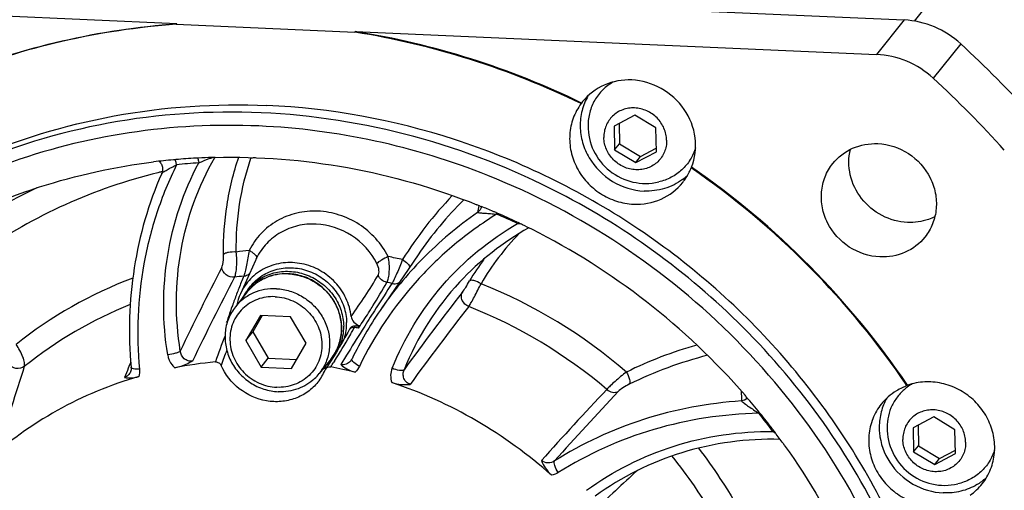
# Model space of a CAD drawing. Header units: millimetres. Extents: x 0 to 420, y 0 to 297.
# Tile 9 of 44: x 133 to 170, y 60 to 77. Entities that reach past the tile are written whole.
import ezdxf

# ---------------------------------------------------------------- set-up
doc = ezdxf.new("R2010")
doc.units = ezdxf.units.MM
doc.header["$LTSCALE"] = 23.1
doc.layers.add('COMPONENTS', color=7, linetype='CONTINUOUS')

msp = doc.modelspace()

# ---------------------------------------------------------------- linework, layer by layer
at = {"layer": 'COMPONENTS', "color": 9, "linetype": 'CONTINUOUS'}
for p, q in [((166.17935, 77.02028), (186.22312, 102.11457)), ((165.79572, 77.06316), (164.76774, 75.77616)), ((167.9064, 76.1757), (166.87843, 74.8887)), ((141.42008, 71.9073), (141.42328, 71.92483)), ((138.10905, 71.39976), (138.07474, 71.39157)), ((151.37062, 69.46476), (151.47822, 69.45268)), ((140.72535, 66.39715), (140.70832, 66.34973)), ((146.0933, 66.3127), (146.02736, 66.20913)), ((145.28205, 65.58808), (145.3256, 65.64262)), ((145.61376, 65.55508), (145.56585, 65.4788)), ((144.54013, 64.33155), (144.50965, 64.28405)), ((144.98436, 64.54451), (144.77051, 64.19683)), ((136.80755, 63.97776), (136.70188, 63.71365)), ((136.84359, 64.06753), (136.80755, 63.97776)), ((136.86786, 64.1279), (136.84359, 64.06753)), ((136.93315, 64.28993), (136.86786, 64.1279))]:
    msp.add_line(p, q, dxfattribs=at)
at = {"layer": 'COMPONENTS', "color": 7, "linetype": 'CONTINUOUS'}
for p, q in [((120.21731, 79.06464), (165.79572, 77.06316)), ((138.64927, 76.9231), (119.18933, 77.77764)), ((138.64927, 76.9231), (138.63185, 76.90129)), ((138.63185, 76.90129), (145.29038, 76.60889)), ((145.3078, 76.63071), (145.29038, 76.60889)), ((145.3078, 76.63071), (164.76774, 75.77616)), ((153.75849, 73.96256), (153.74107, 73.94075)), ((153.79864, 74.01415), (153.75849, 73.96256)), ((155.74339, 73.51263), (154.97118, 73.10297)), ((156.5325, 73.03441), (155.74339, 73.51263)), ((155.15484, 73.2004), (155.16927, 72.44195)), ((154.97118, 73.10297), (154.98806, 72.21509)), ((156.54938, 72.14653), (156.5325, 73.03441)), ((154.98806, 72.21509), (155.16927, 72.44195)), ((155.16927, 72.44195), (155.95837, 71.96374)), ((154.98806, 72.21509), (155.77717, 71.73688)), ((155.77717, 71.73688), (156.54938, 72.14653)), ((155.95837, 71.96374), (156.54692, 72.27596)), ((155.77717, 71.73688), (155.95837, 71.96374)), ((138.08825, 71.3337), (138.08828, 71.33376)), ((157.86464, 71.56528), (157.84721, 71.54347)), ((149.97516, 70.11841), (150.0191, 70.10064)), ((150.56486, 69.87193), (150.60609, 69.85405)), ((151.35915, 69.51206), (151.3861, 69.49927)), ((141.58686, 68.08615), (141.02654, 66.83664)), ((147.65636, 68.2964), (146.23886, 66.2195)), ((141.28455, 66.91062), (140.84113, 66.35547)), ((141.29773, 66.99121), (141.40401, 67.12427)), ((140.51045, 65.77473), (140.5502, 65.8245)), ((140.53569, 65.77742), (140.51045, 65.77473)), ((141.76989, 66.02773), (141.22478, 65.09132)), ((141.839, 66.0247), (141.48613, 65.41852)), ((142.89667, 65.97825), (141.76989, 66.02773)), ((143.47835, 64.99236), (142.89667, 65.97825)), ((141.22478, 65.09132), (141.48613, 65.41852)), ((141.48613, 65.41852), (142.0678, 64.43263)), ((145.14577, 65.57784), (145.1022, 65.52329)), ((145.48427, 65.63586), (145.4899, 65.64557)), ((141.22478, 65.09132), (141.80645, 64.10543)), ((142.93323, 64.05594), (143.47835, 64.99236)), ((141.80645, 64.10543), (142.0678, 64.43263)), ((142.0678, 64.43263), (143.12547, 64.38618)), ((144.40995, 64.41425), (143.96653, 63.85909)), ((144.49707, 64.48643), (144.38575, 64.30904)), ((144.60678, 64.66529), (144.49707, 64.48643)), ((145.17702, 64.3851), (145.17689, 64.38488)), ((141.80645, 64.10543), (142.93323, 64.05594)), ((136.92388, 63.93128), (136.92353, 63.93041)), ((165.92482, 63.42482), (165.9074, 63.40301)), ((160.40375, 62.40073), (160.42217, 62.37796)), ((166.90373, 62.24114), (166.13151, 61.83148)), ((167.69283, 61.76292), (166.90373, 62.24114)), ((166.13151, 61.83148), (166.1484, 60.94361)), ((166.31518, 61.92892), (166.3296, 61.17047)), ((167.70972, 60.87505), (167.69283, 61.76292)), ((160.93306, 61.7243), (160.95236, 61.69873)), ((166.1484, 60.94361), (166.3296, 61.17047)), ((166.3296, 61.17047), (167.11871, 60.69225)), ((167.11871, 60.69225), (167.70726, 61.00447)), ((166.1484, 60.94361), (166.9375, 60.46539)), ((166.9375, 60.46539), (167.70972, 60.87505)), ((166.9375, 60.46539), (167.11871, 60.69225))]:
    msp.add_line(p, q, dxfattribs=at)
for points in [[(137.99397, 71.78273), (138.01567, 71.76124), (138.03825, 71.73455), (138.05864, 71.7056), (138.07665, 71.67437), (138.092, 71.64104), (138.10439, 71.60583), (138.11354, 71.56898), (138.1192, 71.53072), (138.12112, 71.49138), (138.11905, 71.45136), (138.11281, 71.41101), (138.1022, 71.37073), (138.08827, 71.33375)], [(145.08474, 65.49697), (145.02917, 65.39545), (144.92609, 65.21071), (144.82131, 65.02743), (144.71487, 64.84562), (144.60678, 64.66529)], [(144.38575, 64.30904), (144.27281, 64.13314), (144.20453, 64.02872)], [(145.19277, 64.41382), (145.1876, 64.40362), (145.17691, 64.38492)], [(136.94668, 64.09623), (136.94807, 64.07402), (136.94753, 64.03766), (136.94344, 64.00173), (136.93575, 63.96661), (136.92354, 63.93044)]]:
    msp.add_lwpolyline(points, dxfattribs=at)
for centre, radius, start, end in [((140.48473, 46.6714), 30.32074, 64.074403, 80.880518), ((140.50215, 46.69323), 30.32073, 64.0744, 80.880521), ((140.52026, 46.4041), 40.45181, 42.042372, 47.389836), ((139.49229, 45.1171), 40.45181, 42.042372, 47.389836), ((156.14904, 73.11147), 2.15087, 179.664785, 283.103835), ((140.65885, 48.38348), 23.55712, 95.201562, 97.001209), ((140.66631, 48.30542), 23.63554, 94.961185, 95.202418), ((140.67221, 48.23355), 23.70765, 93.16143, 94.960387), ((140.67601, 48.17009), 23.77122, 92.924661, 93.162121), ((140.67799, 48.12901), 23.81235, 91.714866, 92.92438), ((140.67947, 48.08272), 23.85867, 91.441372, 91.715096), ((155.87235, 72.31909), 2.12168, 321.434807, 333.668296), ((155.86601, 72.32235), 2.1288, 333.665323, 338.538575), ((140.20208, 46.01176), 31.03577, 34.080806, 55.351402), ((140.22038, 46.03443), 31.03457, 34.080388, 55.351819), ((156.25877, 72.82149), 2.1336, 306.550968, 312.764871), ((140.18478, 45.99296), 27.71302, 44.424996, 62.602371), ((159.43887, 60.25072), 14.26746, 134.913003, 145.672791), ((140.41931, 46.42781), 25.54523, 68.032811, 68.330081), ((140.41262, 46.41138), 25.56297, 66.860546, 67.926454), ((140.4053, 46.39421), 25.58164, 66.600326, 66.860584), ((140.37062, 46.31526), 25.66786, 64.652659, 66.498947), ((140.33929, 46.24848), 25.74163, 64.161944, 64.586883), ((156.97811, 60.03297), 10.62285, 119.251868, 137.020249), ((140.32516, 46.21938), 25.77398, 63.313768, 64.16186), ((140.23299, 46.05368), 25.96342, 40.891438, 63.296255), ((142.73146, 65.60948), 1.98186, 87.485589, 87.706015), ((142.70223, 65.86982), 1.79725, 141.396018, 153.490484), ((142.69908, 65.8718), 1.79356, 135.960187, 141.382761), ((142.85336, 66.01971), 2.00117, 155.926039, 168.357823), ((157.96012, 58.22309), 14.18909, 145.696436, 154.131769), ((160.64833, 57.82674), 21.64959, 158.211423, 158.461926), ((140.51018, 66.1875), 0.32666, 276.186341, 279.864892), ((143.04982, 66.49028), 2.58186, 194.0669, 194.834157), ((145.24208, 65.41161), 0.17899, 141.391866, 151.511057), ((145.28617, 65.46567), 0.1797, 133.256291, 141.378795), ((145.28641, 65.46514), 0.18025, 117.456881, 133.195671), ((142.19619, 48.89735), 16.9736, 78.985949, 79.525175), ((142.24006, 48.95354), 16.97191, 79.04585, 79.525199), ((125.83822, 77.05285), 22.72257, 329.611208, 329.837663), ((145.55744, 65.99082), 0.35175, 254.522494, 258.931322), ((143.08068, 65.56785), 1.79861, 309.287856, 318.510535), ((141.51698, 48.97241), 15.39024, 95.305189, 101.02522), ((142.42141, 64.73701), 1.91518, 321.452581, 337.32315), ((142.59102, 64.95747), 1.76024, 321.391725, 329.093033), ((142.58718, 64.95979), 1.76473, 329.092259, 329.792746), ((143.18867, 65.75329), 1.95217, 298.009474, 300.324369), ((142.5869, 64.95996), 1.76506, 329.792731, 329.979296), ((143.19709, 65.73901), 1.93559, 300.322883, 303.758476), ((144.35658, 63.92836), 0.18215, 146.575774, 157.304096), ((141.48402, 47.95043), 16.41754, 76.531716, 79.787278), ((142.59003, 64.95898), 1.76196, 313.236163, 321.373491), ((141.29452, 47.38991), 17.00979, 48.174936, 71.560366), ((166.63738, 61.3277), 2.19995, 109.379064, 114.411764), ((167.02498, 61.85352), 1.86981, 124.584483, 127.928864), ((167.03128, 61.84421), 1.88105, 119.695784, 124.581455), ((140.33637, 46.15053), 25.82187, 40.727148, 40.879144), ((140.35062, 46.16269), 25.80313, 38.998868, 40.727344), ((166.99075, 61.88841), 2.12085, 150.056074, 155.586276), ((140.39899, 46.20177), 25.74096, 37.317256, 38.933811), ((140.43663, 46.2307), 25.69348, 37.086248, 37.316836), ((167.30937, 61.83998), 2.15087, 179.664785, 283.103835), ((140.47246, 46.2576), 25.64867, 35.916993, 37.015022), ((140.51157, 46.28607), 25.6003, 35.614335, 35.916746), ((167.41308, 61.55769), 2.14334, 300.819146, 312.331729), ((167.04572, 61.07798), 2.13046, 304.539521, 321.303304)]:
    msp.add_arc(centre, radius, start, end, dxfattribs=at)
at = {"layer": 'COMPONENTS', "color": 9, "linetype": 'CONTINUOUS'}
for centre, radius, start, end in [((141.05009, 48.7919), 22.9909, 93.932317, 96.009705), ((142.92938, 50.89052), 21.07091, 93.646876, 94.107579), ((142.82899, 51.5422), 20.41079, 103.469516, 103.827818), ((142.25441, 52.06538), 20.70278, 115.23861, 118.895639), ((159.49284, 60.38302), 14.62684, 136.207554, 148.07034), ((157.93711, 58.20548), 14.18257, 124.624277, 135.524323), ((159.75575, 68.37955), 9.98983, 169.893721, 171.383296), ((147.64891, 70.94879), 3.14936, 338.903273, 339.631528), ((140.78323, 46.84778), 24.97237, 64.915304, 66.881249), ((148.05654, 70.89149), 3.60814, 336.707908, 337.249043), ((158.66478, 62.10817), 10.05535, 136.017853, 149.455774), ((143.13614, 51.07899), 17.46835, 95.852625, 97.444185), ((143.75839, 67.11521), 2.37871, 153.649611, 155.915135), ((157.87903, 58.27188), 14.09461, 135.551497, 145.674485), ((143.09314, 50.02137), 18.53122, 77.579029, 79.267296), ((158.52983, 62.04327), 10.39057, 144.077102, 149.474828), ((235.95003, 18.454), 107.61326, 152.6919019, 154.5459935), ((142.80875, 52.16661), 16.32714, 110.799183, 128.462395), ((238.72973, 16.3724), 110.44671, 152.4484299, 154.2649568), ((143.03859, 50.9257), 16.68322, 96.499786, 97.682754), ((168.07539, 56.52296), 29.07759, 157.816952, 158.789116), ((142.72375, 65.60474), 1.9819, 87.273122, 87.48557), ((121.08632, 82.92454), 29.43106, 324.893716, 328.456576), ((119.09981, 82.91652), 31.54613, 328.399337, 330.259127), ((142.99984, 49.88487), 17.72935, 78.014871, 78.644717), ((156.94368, 60.08342), 10.56328, 137.097051, 158.207492), ((171.20321, 55.33611), 32.42293, 158.833659, 159.640932), ((265.77268, -9.96812), 141.92221, 147.04837, 147.4875236), ((226.50739, 6.60517), 97.95236, 142.0108436, 144.1265184), ((142.85706, 49.34479), 19.24975, 49.208404, 68.203354), ((163.74922, 58.07132), 24.48301, 159.573251, 160.119129), ((142.69368, 51.99932), 15.54949, 111.810268, 128.744531), ((266.49672, -10.42875), 142.78036, 147.5370825, 147.8476208), ((228.93801, 4.39465), 100.71458, 142.026338, 144.0949458), ((142.77781, 49.24656), 18.40692, 49.630686, 68.428472), ((267.13567, -10.83147), 143.53564, 147.8832065, 148.3224861), ((127.50469, 75.24151), 20.22927, 330.471321, 330.987194), ((127.61255, 75.18169), 20.10593, 330.987207, 331.500365), ((156.74237, 58.75346), 17.54698, 158.175563, 161.584284), ((127.3402, 75.33507), 20.4185, 327.391234, 330.470384), ((157.45608, 58.0227), 18.21933, 158.387321, 160.283825), ((162.20715, 50.16933), 15.32744, 105.713389, 116.228713), ((144.81216, 64.60958), 0.42838, 319.233236, 328.363637), ((162.16478, 50.01328), 14.99547, 104.303864, 116.216769), ((260.49271, 22.71022), 134.08738, 162.0082811, 163.3630023), ((127.63809, 75.14566), 20.06549, 326.626871, 327.227273), ((252.95359, -29.48877), 135.12223, 136.6475472, 138.1769788), ((217.35856, 63.96723), 57.64496, 180.7614033, 181.1205883), ((252.65696, -28.71298), 134.00962, 136.7002289, 138.2050965), ((162.69948, 59.29502), 3.86234, 126.570561, 127.002353), ((140.85557, 46.74749), 25.00734, 36.722401, 38.68647), ((162.79834, 58.9696), 3.32559, 124.142048, 124.805287), ((169.36908, 73.79656), 14.76633, 235.003139, 235.452034), ((219.86321, -9.92651), 94.9885, 132.3754317, 133.7238548)]:
    msp.add_arc(centre, radius, start, end, dxfattribs=at)
at = {"layer": 'COMPONENTS', "color": 7, "linetype": 'CONTINUOUS'}
for points, knots in [([(130.28603, 74.9933), (131.60967, 75.52901), (134.36013, 76.39401), (137.21118, 76.81938), (138.64927, 76.9231)], [0, 0, 0, 0, 0.49757907, 1, 1, 1, 1]), ([(138.63185, 76.90129), (137.19779, 76.79786), (134.35466, 76.37429), (131.61136, 75.51354), (130.29092, 74.98051)], [0, 0, 0, 0, 0.50241402, 1, 1, 1, 1]), ([(167.9064, 76.1757), (167.61947, 76.43965), (166.95395, 76.86959), (166.18045, 77.04627), (165.79572, 77.06316)], [0, 0, 0, 0, 0.50307365, 1, 1, 1, 1]), ([(166.87843, 74.8887), (166.5915, 75.15265), (165.92597, 75.58259), (165.15248, 75.75927), (164.76774, 75.77616)], [0, 0, 0, 0, 0.50307365, 1, 1, 1, 1]), ([(155.62929, 74.82245), (155.2826, 74.83768), (154.57939, 74.71495), (154.01029, 74.27903), (153.79852, 74.01425)], [0, 0, 0, 0, 0.50580544, 1, 1, 1, 1]), ([(154.93838, 74.7493), (154.79679, 74.66847), (154.53382, 74.46921), (154.23216, 74.07765), (154.04261, 73.61895), (153.99919, 73.2892), (153.99821, 73.12405)], [0, 0, 0, 0, 0.24935502, 0.49780421, 0.74741724, 1, 1, 1, 1]), ([(157.86464, 71.56528), (157.99934, 71.90797), (158.08903, 72.68836), (157.6566, 73.78103), (156.78083, 74.58144), (156.01128, 74.80568), (155.62929, 74.82245)], [0, 0, 0, 0, 0.2428409, 0.49318468, 0.7478353, 1, 1, 1, 1]), ([(153.99731, 74.22654), (153.89841, 74.05659), (153.74683, 73.68449), (153.67901, 73.08317), (153.77283, 72.47592), (154.1025, 71.7149), (154.85638, 70.95109), (155.6818, 70.6959), (156.09163, 70.67791)], [0, 0, 0, 0, 0.12080054, 0.24313058, 0.36749855, 0.49385631, 0.74798016, 1, 1, 1, 1]), ([(122.17666, 65.10874), (123.32772, 66.54977), (126.0018, 69.17046), (130.85167, 72.03389), (136.29523, 73.70038), (140.11097, 73.95528), (142.01595, 73.87163)], [0, 0, 0, 0, 0.2463249, 0.49433197, 0.74532758, 1, 1, 1, 1]), ([(162.80579, 32.65456), (163.5126, 33.53944), (164.79798, 35.42011), (166.28863, 38.49936), (167.31592, 41.78125), (168.04383, 46.35042), (167.70251, 52.25965), (165.74242, 57.88892), (163.3094, 61.99953), (161.07203, 64.84467), (158.47434, 67.37963), (154.60915, 70.27378), (149.1505, 72.89405), (144.38723, 73.7675), (142.01595, 73.87163)], [0, 0, 0, 0, 0.06012231, 0.12040391, 0.18099061, 0.24200269, 0.36529675, 0.49078626, 0.55436691, 0.61826967, 0.68235987, 0.74648928, 0.87399368, 1, 1, 1, 1]), ([(153.74107, 73.94075), (153.61734, 73.77574), (153.41658, 73.40487), (153.28794, 72.78318), (153.33809, 72.1409), (153.56242, 71.52688), (153.94293, 70.98626), (154.45131, 70.55868), (155.04941, 70.27546), (155.48353, 70.19659), (155.69961, 70.1871)], [0, 0, 0, 0, 0.12022936, 0.24172604, 0.36526514, 0.49095846, 0.61830682, 0.7463482, 0.87391187, 1, 1, 1, 1]), ([(141.79816, 73.59896), (139.8932, 73.68261), (136.07741, 73.42773), (130.63378, 71.76116), (125.78373, 68.89767), (123.10967, 66.2768), (121.95861, 64.83571)], [0, 0, 0, 0, 0.2546648, 0.50566381, 0.75367336, 1, 1, 1, 1]), ([(152.93729, 70.59754), (151.21075, 71.49184), (147.57644, 72.91074), (143.72007, 73.51457), (141.79816, 73.59896)], [0, 0, 0, 0, 0.50266858, 1, 1, 1, 1]), ([(156.93127, 72.57333), (156.92983, 72.64918), (156.91155, 72.80193), (156.84016, 73.02227), (156.7274, 73.22736), (156.52838, 73.46934), (156.20199, 73.69658), (155.81688, 73.78961), (155.51019, 73.77356), (155.29007, 73.71747), (155.08792, 73.61918), (154.91157, 73.48244), (154.76795, 73.31254), (154.66269, 73.11607), (154.59985, 72.90085), (154.58787, 72.75108), (154.58929, 72.67617)], [0, 0, 0, 0, 0.0624821, 0.12574108, 0.18967188, 0.25406348, 0.38256713, 0.50952821, 0.57221934, 0.63412343, 0.695336, 0.75606272, 0.81658843, 0.8772328, 0.9382914, 1, 1, 1, 1]), ([(141.71836, 73.10543), (140.10328, 73.17636), (136.87072, 73.01018), (132.19628, 71.82423), (127.89868, 69.74784), (125.38643, 67.8123), (124.25208, 66.73254)], [0, 0, 0, 0, 0.25427778, 0.50536928, 0.75367321, 1, 1, 1, 1]), ([(150.26573, 71.25624), (148.90094, 71.80016), (146.08952, 72.6614), (143.17307, 73.04155), (141.71836, 73.10543)], [0, 0, 0, 0, 0.50223285, 1, 1, 1, 1]), ([(156.93127, 72.57333), (156.93269, 72.49842), (156.92071, 72.34865), (156.85787, 72.13343), (156.75261, 71.93697), (156.60899, 71.76706), (156.43264, 71.63032), (156.23049, 71.53204), (156.01037, 71.47594), (155.70368, 71.45989), (155.31857, 71.55292), (154.99218, 71.78016), (154.79316, 72.02214), (154.6804, 72.22723), (154.60901, 72.44757), (154.59073, 72.60032), (154.58929, 72.67617)], [0, 0, 0, 0, 0.0617086, 0.1227672, 0.18341157, 0.24393728, 0.304664, 0.36587657, 0.42778066, 0.49047179, 0.61743287, 0.74593652, 0.81032812, 0.87425892, 0.9375179, 1, 1, 1, 1]), ([(163.13359, 71.70465), (163.32763, 71.94757), (163.84946, 72.34747), (164.49433, 72.4601), (164.81228, 72.44614)], [0, 0, 0, 0, 0.49415268, 1, 1, 1, 1]), ([(164.81228, 72.44614), (165.21238, 72.42857), (166.01833, 72.16492), (166.72062, 71.38122), (166.98548, 70.61754), (167.02041, 70.02059), (166.88695, 69.44682), (166.69084, 69.10808), (166.57139, 68.95855)], [0, 0, 0, 0, 0.25269459, 0.50708609, 0.6332881, 0.75728181, 0.87924699, 1, 1, 1, 1]), ([(158.01459, 72.29484), (157.96717, 72.13865), (157.83111, 71.83765), (157.51582, 71.45623), (157.11002, 71.1695), (156.79768, 71.05409), (156.63667, 71.01661)], [0, 0, 0, 0, 0.24936614, 0.49782045, 0.74744088, 1, 1, 1, 1]), ([(165.92068, 69.50406), (165.59368, 69.51842), (164.93508, 69.69911), (164.15688, 70.34833), (163.71661, 71.25205), (163.71541, 71.92378), (163.7903, 72.23247)], [0, 0, 0, 0, 0.25131275, 0.50534626, 0.75611778, 1, 1, 1, 1]), ([(132.16699, 70.34116), (132.61496, 70.518), (134.43784, 71.17064), (136.34432, 71.5877), (137.78746, 71.76495)], [0, 0, 0, 0, 0.24881665, 1, 1, 1, 1]), ([(140.07933, 71.93383), (141.73307, 71.97544), (145.07618, 71.71249), (148.29737, 70.78543), (149.85211, 70.16767)], [0, 0, 0, 0, 0.49718673, 1, 1, 1, 1]), ([(164.89271, 68.21706), (164.4926, 68.23463), (163.68666, 68.49828), (162.98437, 69.28198), (162.71951, 70.04566), (162.68457, 70.64261), (162.81804, 71.21638), (163.01415, 71.55512), (163.13359, 71.70465)], [0, 0, 0, 0, 0.25269459, 0.50708609, 0.6332881, 0.75728181, 0.87924699, 1, 1, 1, 1]), ([(138.08825, 71.33366), (137.60047, 70.21208), (136.90766, 67.81849), (136.83422, 65.32969), (136.94668, 64.09624)], [0, 0, 0, 0, 0.4968484, 1, 1, 1, 1]), ([(163.93287, 35.04065), (164.8338, 36.55124), (166.29243, 39.81225), (167.30386, 45.0943), (167.10775, 50.53544), (165.71624, 55.87093), (163.20093, 60.84811), (159.68285, 65.23206), (155.33305, 68.81547), (151.99825, 70.56577), (150.26573, 71.25624)], [0, 0, 0, 0, 0.12043594, 0.24202125, 0.36521555, 0.49016163, 0.61667122, 0.74427054, 0.87229316, 1, 1, 1, 1]), ([(155.69961, 70.1871), (156.04656, 70.17187), (156.75025, 70.29482), (157.31962, 70.73129), (157.53129, 70.99642)], [0, 0, 0, 0, 0.50584253, 1, 1, 1, 1]), ([(157.52941, 71.10751), (157.32759, 70.95788), (156.86244, 70.72691), (156.34772, 70.66666), (156.09163, 70.67791)], [0, 0, 0, 0, 0.49497919, 1, 1, 1, 1]), ([(166.94254, 69.71649), (166.86481, 69.67781), (166.54157, 69.54219), (166.18362, 69.49251), (165.92068, 69.50406)], [0, 0, 0, 0, 0.2480679, 1, 1, 1, 1]), ([(166.57139, 68.95855), (166.37736, 68.71563), (165.85553, 68.31573), (165.21066, 68.2031), (164.89271, 68.21706)], [0, 0, 0, 0, 0.49415268, 1, 1, 1, 1]), ([(145.16347, 65.9989), (145.13453, 66.23228), (144.99717, 66.69621), (144.58616, 67.29411), (144.0115, 67.74374), (143.33188, 67.99793), (142.61678, 68.02948), (141.94066, 67.83214), (141.37731, 67.42514), (141.11842, 67.04172), (141.02626, 66.83602)], [0, 0, 0, 0, 0.12575482, 0.25357088, 0.3821594, 0.50988285, 0.63545596, 0.75843761, 0.87946397, 1, 1, 1, 1]), ([(141.404, 67.12425), (141.46561, 67.20139), (141.60213, 67.34598), (141.84014, 67.52649), (142.10595, 67.66672), (142.39306, 67.76327), (142.69455, 67.81388), (143.00316, 67.81742), (143.31156, 67.77383), (143.7128, 67.6544), (144.17686, 67.39511), (144.54737, 67.0137), (144.767, 66.65662), (144.88946, 66.36948), (144.96661, 66.06993), (144.98671, 65.86543), (144.98865, 65.7637)], [0, 0, 0, 0, 0.06013846, 0.12047283, 0.18117863, 0.24239317, 0.30420254, 0.3666345, 0.42965753, 0.49318533, 0.62085442, 0.74862157, 0.812263, 0.8754307, 0.93802494, 1, 1, 1, 1]), ([(141.40977, 67.11861), (141.47605, 67.18714), (141.62015, 67.31414), (141.86419, 67.46843), (142.13115, 67.58362), (142.41494, 67.6571), (142.7093, 67.68729), (143.10787, 67.66905), (143.59941, 67.53615), (144.036, 67.27031), (144.33149, 66.99174), (144.52164, 66.75401), (144.67551, 66.49323), (144.78973, 66.21508), (144.86169, 65.92583), (144.8805, 65.72871), (144.88236, 65.63064)], [0, 0, 0, 0, 0.06013494, 0.12055292, 0.18140039, 0.24278308, 0.30475717, 0.3673256, 0.49367765, 0.62127829, 0.68530004, 0.74913635, 0.81263162, 0.87565823, 0.93812746, 1, 1, 1, 1]), ([(142.81078, 67.58976), (142.66444, 67.59562), (142.37118, 67.57494), (141.95273, 67.44546), (141.57943, 67.22406), (141.37337, 67.02182), (141.28455, 66.91062)], [0, 0, 0, 0, 0.25403188, 0.5048753, 0.75314924, 1, 1, 1, 1]), ([(144.40995, 64.41425), (144.46464, 64.48271), (144.56409, 64.62819), (144.67952, 64.86627), (144.75913, 65.11985), (144.81572, 65.47237), (144.79012, 65.92766), (144.63993, 66.36112), (144.45328, 66.67729), (144.22473, 66.96865), (143.86971, 67.27295), (143.3668, 67.51425), (143.00072, 67.58143), (142.8184, 67.58944)], [0, 0, 0, 0, 0.06045068, 0.12105065, 0.18190192, 0.2431251, 0.36663181, 0.49206209, 0.55553135, 0.61928622, 0.74689057, 0.87410381, 1, 1, 1, 1]), ([(142.36727, 67.02959), (142.22073, 67.03602), (141.9272, 67.01642), (141.50846, 66.88819), (141.13537, 66.66793), (140.92968, 66.46632), (140.84113, 66.35547)], [0, 0, 0, 0, 0.25467766, 0.5056648, 0.75367546, 1, 1, 1, 1]), ([(142.36727, 67.02959), (142.53817, 67.02208), (142.88141, 66.96215), (143.35836, 66.74787), (143.77109, 66.42312), (144.09172, 66.0095), (144.29876, 65.53441), (144.37763, 65.02927), (144.32241, 64.5286), (144.19705, 64.21859), (144.11517, 64.07688)], [0, 0, 0, 0, 0.12576998, 0.25298525, 0.38075731, 0.50803885, 0.63390901, 0.75780149, 0.87966502, 1, 1, 1, 1]), ([(142.31939, 66.73347), (142.20786, 66.73837), (141.98462, 66.7268), (141.66195, 66.64448), (141.36543, 66.50034), (141.10679, 66.29979), (140.89615, 66.05058), (140.74177, 65.76246), (140.6496, 65.4467), (140.62308, 65.11564), (140.66304, 64.78207), (140.76775, 64.45877), (140.93307, 64.15805), (141.1526, 63.8913), (141.41794, 63.6686), (141.71906, 63.49842), (142.04438, 63.38724), (142.27085, 63.35517), (142.38373, 63.35021)], [0, 0, 0, 0, 0.06262277, 0.1244563, 0.18560154, 0.24626045, 0.30671904, 0.36729517, 0.42828747, 0.48992604, 0.55233724, 0.61552746, 0.67938631, 0.7437065, 0.808215, 0.87261405, 0.93661657, 1, 1, 1, 1]), ([(142.31939, 66.73347), (142.43228, 66.72851), (142.65874, 66.69643), (142.98406, 66.58526), (143.28519, 66.41508), (143.55053, 66.19238), (143.77006, 65.92562), (143.93537, 65.6249), (144.04009, 65.30161), (144.08004, 64.96804), (144.05352, 64.63697), (143.96135, 64.32122), (143.80697, 64.03309), (143.59633, 63.78389), (143.3377, 63.58334), (143.04117, 63.4392), (142.7185, 63.35688), (142.49527, 63.34531), (142.38373, 63.35021)], [0, 0, 0, 0, 0.06338343, 0.12738595, 0.191785, 0.2562935, 0.32061369, 0.38447254, 0.44766276, 0.51007396, 0.57171253, 0.63270483, 0.69328096, 0.75373955, 0.81439846, 0.8755437, 0.93737723, 1, 1, 1, 1]), ([(123.90503, 66.39502), (123.07623, 65.57151), (121.54385, 63.7913), (119.68815, 60.79457), (118.31364, 57.53463), (117.45019, 54.08278), (117.11598, 50.51226), (117.38364, 45.68351), (119.06736, 39.72615), (123.02241, 33.38189), (128.58597, 28.31182), (135.28882, 24.93835), (140.20708, 24.00185), (142.65428, 23.89439)], [0, 0, 0, 0, 0.06023941, 0.12052603, 0.18103206, 0.24190947, 0.30327636, 0.36520696, 0.49048617, 0.61770932, 0.74587844, 0.87370475, 1, 1, 1, 1]), ([(140.84113, 66.35547), (140.78676, 66.2874), (140.6879, 66.14272), (140.57325, 65.90586), (140.49423, 65.65341), (140.43824, 65.30194), (140.46452, 64.84739), (140.61527, 64.41439), (140.80248, 64.09817), (141.03179, 63.80648), (141.38774, 63.50182), (141.89147, 63.26028), (142.25798, 63.19298), (142.44039, 63.18497)], [0, 0, 0, 0, 0.06013878, 0.12043669, 0.18103988, 0.24206882, 0.36539679, 0.4909208, 0.55451902, 0.61843927, 0.74641988, 0.87395508, 1, 1, 1, 1]), ([(145.16347, 65.9989), (145.17323, 65.92022), (145.24287, 65.76518), (145.38613, 65.67324), (145.46358, 65.65182)], [0, 0, 0, 0, 0.49662624, 1, 1, 1, 1]), ([(144.75761, 64.91836), (144.80115, 65.03069), (144.86633, 65.26578), (144.88468, 65.50895), (144.88236, 65.63064)], [0, 0, 0, 0, 0.49745134, 1, 1, 1, 1]), ([(144.90791, 65.17875), (144.93659, 65.27276), (144.97906, 65.46655), (144.99053, 65.66457), (144.98865, 65.7637)], [0, 0, 0, 0, 0.49782798, 1, 1, 1, 1]), ([(162.58826, 32.38225), (163.50073, 33.52464), (165.11299, 35.99733), (166.78271, 40.10749), (167.65681, 44.49246), (167.70711, 49.00727), (166.93436, 53.50575), (165.36484, 57.84313), (163.05163, 61.87908), (161.0648, 64.28102), (159.97652, 65.39138)], [0, 0, 0, 0, 0.12132831, 0.24318624, 0.36602932, 0.49017773, 0.61577674, 0.74278376, 0.87097967, 1, 1, 1, 1]), ([(121.95861, 64.83571), (121.25182, 63.95082), (119.96648, 62.07013), (118.47589, 58.99087), (117.44866, 55.70897), (116.72082, 51.13981), (117.06221, 45.2306), (119.02236, 39.60138), (121.45542, 35.49081), (123.69282, 32.64571), (126.29053, 30.11079), (130.15575, 27.21669), (135.61434, 24.59654), (140.37752, 23.72312), (142.74871, 23.619)], [0, 0, 0, 0, 0.0601225, 0.1204043, 0.18099117, 0.24200345, 0.36529804, 0.49078817, 0.55436919, 0.61827225, 0.68236257, 0.74649227, 0.87399745, 1, 1, 1, 1]), ([(138.57369, 64.07858), (138.63358, 64.09027), (138.86387, 64.14936), (139.0815, 64.24855), (139.23805, 64.32948)], [0, 0, 0, 0, 0.25721681, 1, 1, 1, 1]), ([(140.09398, 64.29672), (140.13667, 64.30069), (140.22699, 64.2786), (140.28741, 64.20887), (140.30485, 64.16919)], [0, 0, 0, 0, 0.49722659, 1, 1, 1, 1]), ([(143.91927, 63.54354), (143.80994, 63.40661), (143.55039, 63.16099), (143.07385, 62.91194), (142.54098, 62.79686), (141.80418, 62.83085), (140.92837, 63.22248), (140.45327, 63.83136), (140.30485, 64.16919)], [0, 0, 0, 0, 0.12070604, 0.24248474, 0.36608248, 0.49176085, 0.74580278, 1, 1, 1, 1]), ([(144.20456, 64.02869), (144.22405, 64.05824), (144.28296, 64.10738), (144.35909, 64.11431), (144.39491, 64.10785)], [0, 0, 0, 0, 0.49296909, 1, 1, 1, 1]), ([(144.77051, 64.19683), (144.83918, 64.1373), (145.00437, 64.01556), (145.19811, 63.94272), (145.3077, 63.91649)], [0, 0, 0, 0, 0.4464584, 1, 1, 1, 1]), ([(137.23491, 63.75365), (136.17853, 63.44546), (134.13695, 62.59678), (132.34002, 61.30677), (131.53402, 60.57341)], [0, 0, 0, 0, 0.50244675, 1, 1, 1, 1]), ([(136.70188, 63.71365), (136.77617, 63.70109), (136.95679, 63.68883), (137.13494, 63.72447), (137.23483, 63.75362)], [0, 0, 0, 0, 0.41996294, 1, 1, 1, 1]), ([(143.79699, 63.67533), (143.7085, 63.59213), (143.51286, 63.4431), (143.17899, 63.28335), (142.81631, 63.19218), (142.56564, 63.17947), (142.44039, 63.18497)], [0, 0, 0, 0, 0.24632965, 0.49464594, 0.74573985, 1, 1, 1, 1]), ([(146.67476, 63.52639), (146.78979, 63.48818), (147.01955, 63.44559), (147.25094, 63.45067), (147.36022, 63.45809)], [0, 0, 0, 0, 0.52532206, 1, 1, 1, 1]), ([(165.72816, 63.33097), (165.65147, 63.29616), (165.3556, 63.14116), (165.09686, 62.91551), (164.94113, 62.72056)], [0, 0, 0, 0, 0.25236259, 1, 1, 1, 1]), ([(165.87564, 63.32838), (165.76486, 63.24204), (165.56221, 63.04341), (165.33402, 62.68404), (165.192, 62.28029), (165.15939, 61.99537), (165.15855, 61.85256)], [0, 0, 0, 0, 0.24861317, 0.4971821, 0.74721498, 1, 1, 1, 1]), ([(166.78963, 63.55096), (166.71582, 63.55421), (166.42338, 63.55355), (166.13088, 63.4973), (165.92482, 63.42482)], [0, 0, 0, 0, 0.25273435, 1, 1, 1, 1]), ([(168.70847, 59.74603), (168.83881, 59.90912), (169.0528, 60.27866), (169.19846, 60.90466), (169.16061, 61.55572), (168.9433, 62.18088), (168.56442, 62.733), (168.05299, 63.17053), (167.44838, 63.46063), (167.00854, 63.54135), (166.78963, 63.55096)], [0, 0, 0, 0, 0.12020966, 0.24163606, 0.36507827, 0.49071964, 0.61807771, 0.74618222, 0.87383333, 1, 1, 1, 1]), ([(164.94113, 62.72056), (164.81081, 62.55742), (164.59673, 62.18793), (164.45114, 61.5619), (164.48896, 60.91085), (164.70629, 60.28569), (165.08516, 59.73358), (165.59659, 59.29605), (166.2012, 59.00595), (166.64103, 58.92523), (166.85995, 58.91562)], [0, 0, 0, 0, 0.1202192, 0.24164131, 0.36508329, 0.49072362, 0.61808071, 0.74618422, 0.87383435, 1, 1, 1, 1]), ([(165.05954, 62.765), (164.98166, 62.5934), (164.87067, 62.22497), (164.84403, 61.45074), (165.18717, 60.49288), (166.072, 59.65892), (166.86051, 59.42361), (167.25197, 59.40642)], [0, 0, 0, 0, 0.12118785, 0.2440437, 0.49368603, 0.74801659, 1, 1, 1, 1]), ([(168.09161, 61.30184), (168.09016, 61.37769), (168.07189, 61.53044), (168.0005, 61.75079), (167.88773, 61.95587), (167.68871, 62.19786), (167.36232, 62.4251), (166.97722, 62.51813), (166.67053, 62.50208), (166.4504, 62.44598), (166.24826, 62.34769), (166.07191, 62.21096), (165.92829, 62.04105), (165.82303, 61.84458), (165.76018, 61.62937), (165.7482, 61.4796), (165.74963, 61.40469)], [0, 0, 0, 0, 0.0624821, 0.12574108, 0.18967188, 0.25406348, 0.38256713, 0.50952821, 0.57221934, 0.63412343, 0.695336, 0.75606272, 0.81658843, 0.8772328, 0.9382914, 1, 1, 1, 1]), ([(161.16355, 61.40629), (159.93337, 61.43618), (157.47079, 61.11308), (155.24349, 60.00329), (154.27139, 59.29029)], [0, 0, 0, 0, 0.50513056, 1, 1, 1, 1]), ([(168.09161, 61.30184), (168.09303, 61.22693), (168.08105, 61.07716), (168.0182, 60.86195), (167.91295, 60.66548), (167.76933, 60.49557), (167.59298, 60.35884), (167.39083, 60.26055), (167.17071, 60.20445), (166.86401, 60.1884), (166.47891, 60.28143), (166.15252, 60.50867), (165.9535, 60.75065), (165.84073, 60.95574), (165.76935, 61.17609), (165.75107, 61.32884), (165.74963, 61.40469)], [0, 0, 0, 0, 0.0617086, 0.1227672, 0.18341157, 0.24393728, 0.304664, 0.36587657, 0.42778066, 0.49047179, 0.61743287, 0.74593652, 0.81032812, 0.87425892, 0.9375179, 1, 1, 1, 1]), ([(161.32347, 61.1938), (162.27288, 59.86838), (163.91343, 57.04399), (164.97383, 53.9533), (165.34169, 52.38262)], [0, 0, 0, 0, 0.50265041, 1, 1, 1, 1]), ([(169.17298, 61.017), (169.12518, 60.86152), (168.98867, 60.56199), (168.6736, 60.18259), (168.2688, 59.89737), (167.95749, 59.78248), (167.79701, 59.74512)], [0, 0, 0, 0, 0.24934503, 0.49780151, 0.74743382, 1, 1, 1, 1]), ([(152.25941, 60.61505), (152.30077, 60.51939), (152.40166, 60.31844), (152.54843, 60.14507), (152.63757, 60.0654)], [0, 0, 0, 0, 0.46572812, 1, 1, 1, 1]), ([(168.51118, 59.71701), (168.32521, 59.60609), (167.91379, 59.4385), (167.47216, 59.39675), (167.25197, 59.40642)], [0, 0, 0, 0, 0.49558175, 1, 1, 1, 1])]:
    msp.add_open_spline(points, degree=3, knots=knots, dxfattribs=at)
at = {"layer": 'COMPONENTS', "color": 9, "linetype": 'CONTINUOUS'}
for points, knots in [([(138.64301, 71.65645), (138.35701, 71.07526), (137.8631, 69.86777), (137.22122, 67.32839), (137.1381, 65.33249), (137.25745, 64.02347)], [0, 0, 0, 0, 0.24783263, 0.49708307, 1, 1, 1, 1]), ([(138.08828, 71.33377), (138.09263, 71.34359), (138.11796, 71.36193), (138.15985, 71.39324), (138.22004, 71.43056), (138.31837, 71.48884), (138.4598, 71.56565), (138.57864, 71.62567), (138.6418, 71.65634)], [0, 0, 0, 0, 0.05014018, 0.1375757, 0.24941281, 0.37836439, 0.67218963, 1, 1, 1, 1]), ([(138.31231, 64.56301), (138.11833, 65.78408), (138.10796, 68.28262), (138.90175, 70.65607), (139.47342, 71.72867)], [0, 0, 0, 0, 0.50427106, 1, 1, 1, 1]), ([(138.78273, 64.70472), (138.58628, 65.94131), (138.5935, 68.47585), (139.45531, 70.86434), (140.06792, 71.93132)], [0, 0, 0, 0, 0.50438132, 1, 1, 1, 1]), ([(138.6418, 71.65635), (138.63875, 71.67412), (138.62646, 71.73818), (138.6097, 71.80165), (138.59261, 71.84567)], [0, 0, 0, 0, 0.27638012, 1, 1, 1, 1]), ([(139.43732, 71.90214), (139.44123, 71.88953), (139.45706, 71.83256), (139.46744, 71.77418), (139.47355, 71.72868)], [0, 0, 0, 0, 0.22329292, 1, 1, 1, 1]), ([(139.47355, 71.72868), (139.60238, 71.78538), (139.77256, 71.85564), (139.94582, 71.91774), (139.98697, 71.93098)], [0, 0, 0, 0, 0.76504535, 1, 1, 1, 1]), ([(140.39787, 68.31304), (140.3894, 68.93037), (140.47472, 70.16309), (140.7681, 71.36377), (140.9642, 71.94324)], [0, 0, 0, 0, 0.50228877, 1, 1, 1, 1]), ([(140.87293, 68.40011), (140.86475, 68.99652), (140.94718, 70.18747), (141.23062, 71.34746), (141.42008, 71.9073)], [0, 0, 0, 0, 0.50228908, 1, 1, 1, 1]), ([(137.95071, 71.36145), (136.76398, 71.06935), (134.4488, 70.27333), (132.31931, 69.06393), (131.32729, 68.36969)], [0, 0, 0, 0, 0.50232973, 1, 1, 1, 1]), ([(146.54416, 68.22841), (146.42012, 68.47063), (146.1048, 68.92521), (145.4741, 69.46051), (144.72918, 69.81567), (143.92571, 69.96272), (143.12391, 69.88963), (142.38506, 69.59988), (141.7674, 69.11525), (141.46895, 68.68608), (141.35489, 68.45629)], [0, 0, 0, 0, 0.1279309, 0.25657116, 0.38476915, 0.51145938, 0.63601979, 0.7584522, 0.87939621, 1, 1, 1, 1]), ([(150.58834, 69.81469), (150.03869, 69.47257), (148.98587, 68.71309), (147.1245, 66.91917), (146.02659, 65.28836), (145.46515, 64.13047)], [0, 0, 0, 0, 0.25098333, 0.50114446, 1, 1, 1, 1]), ([(149.87871, 69.87628), (149.89032, 69.87248), (149.92436, 69.86956), (149.98477, 69.86256), (150.06446, 69.85607), (150.19162, 69.84564), (150.36716, 69.83216), (150.51175, 69.82104), (150.58718, 69.81519)], [0, 0, 0, 0, 0.05151338, 0.14252253, 0.25750632, 0.38830667, 0.68085058, 1, 1, 1, 1]), ([(146.11964, 67.97373), (145.9061, 68.39074), (145.24649, 69.11983), (144.08545, 69.49721), (143.15866, 69.41189), (142.5187, 69.16116), (141.98401, 68.74155), (141.7256, 68.36998), (141.62684, 68.17102)], [0, 0, 0, 0, 0.25551665, 0.50929398, 0.63440529, 0.7573797, 0.87885818, 1, 1, 1, 1]), ([(146.68632, 64.05966), (147.13545, 65.18092), (148.41606, 67.29172), (150.3234, 68.85874), (151.37046, 69.4648)], [0, 0, 0, 0, 0.49959971, 1, 1, 1, 1]), ([(140.87293, 68.40011), (140.77384, 68.40497), (140.63338, 68.3988), (140.47576, 68.36035), (140.4148, 68.33193), (140.39787, 68.31304)], [0, 0, 0, 0, 0.60681599, 0.84480674, 1, 1, 1, 1]), ([(140.80824, 67.45917), (140.83244, 67.51063), (140.86529, 67.64265), (140.89976, 67.95715), (140.89181, 68.21879), (140.87293, 68.40011)], [0, 0, 0, 0, 0.17959525, 0.4242449, 1, 1, 1, 1]), ([(141.35489, 68.45629), (141.32269, 68.27267), (141.27847, 68.00885), (141.21033, 67.69048), (141.17251, 67.55569), (141.15005, 67.50169)], [0, 0, 0, 0, 0.5721854, 0.82048752, 1, 1, 1, 1]), ([(141.35489, 68.45628), (141.39708, 68.43399), (141.47326, 68.38813), (141.56487, 68.31138), (141.62332, 68.24297), (141.63467, 68.18848), (141.62684, 68.17102)], [0, 0, 0, 0, 0.34615904, 0.64314123, 0.86121991, 1, 1, 1, 1]), ([(140.33001, 67.82429), (140.34399, 67.85133), (140.3647, 67.92051), (140.39265, 68.08341), (140.39916, 68.21903), (140.39787, 68.31304)], [0, 0, 0, 0, 0.18398318, 0.43168606, 1, 1, 1, 1]), ([(146.54416, 68.22841), (146.4561, 68.18882), (146.33364, 68.12563), (146.19444, 68.03635), (146.1392, 67.99417), (146.11964, 67.97373)], [0, 0, 0, 0, 0.58319621, 0.82907277, 1, 1, 1, 1]), ([(146.49061, 67.26717), (146.51959, 67.31871), (146.56048, 67.45414), (146.60233, 67.77637), (146.58239, 68.04644), (146.54416, 68.22841)], [0, 0, 0, 0, 0.18184925, 0.42804386, 1, 1, 1, 1]), ([(147.07907, 68.11883), (147.01311, 67.94684), (146.91286, 67.70096), (146.77705, 67.4052), (146.71249, 67.2793), (146.68148, 67.22775)], [0, 0, 0, 0, 0.56593383, 0.81519357, 1, 1, 1, 1]), ([(147.07907, 68.11883), (147.14636, 68.07559), (147.23524, 68.00645), (147.31703, 67.90296), (147.33825, 67.85297), (147.3392, 67.83141)], [0, 0, 0, 0, 0.60578628, 0.83661545, 1, 1, 1, 1]), ([(140.80823, 67.4592), (140.69892, 67.44692), (140.46884, 67.51221), (140.34062, 67.71883), (140.33001, 67.82429)], [0, 0, 0, 0, 0.50930006, 1, 1, 1, 1]), ([(141.15005, 67.50169), (141.17167, 67.50423), (141.25409, 67.52051), (141.33151, 67.56509), (141.37421, 67.6103)], [0, 0, 0, 0, 0.25923219, 1, 1, 1, 1]), ([(146.16876, 67.52784), (146.18298, 67.55098), (146.20021, 67.61489), (146.20016, 67.7691), (146.1605, 67.89396), (146.11964, 67.97373)], [0, 0, 0, 0, 0.17661159, 0.41724642, 1, 1, 1, 1]), ([(142.81069, 67.58474), (142.66415, 67.59117), (142.37062, 67.57156), (141.95187, 67.44336), (141.57879, 67.22309), (141.3731, 67.02147), (141.28456, 66.91062)], [0, 0, 0, 0, 0.25467402, 0.50566765, 0.75367489, 1, 1, 1, 1]), ([(142.81804, 67.5844), (143.00014, 67.57573), (143.36584, 67.5073), (143.86806, 67.2647), (144.22267, 66.95971), (144.45098, 66.66805), (144.63724, 66.35203), (144.78703, 65.91957), (144.81271, 65.4658), (144.75653, 65.115), (144.67749, 64.86303), (144.56294, 64.62661), (144.46423, 64.4822), (144.40995, 64.41425)], [0, 0, 0, 0, 0.12606763, 0.25361795, 0.38159741, 0.44551329, 0.50910569, 0.63461822, 0.7579373, 0.818963, 0.87956443, 0.93986161, 1, 1, 1, 1]), ([(146.49062, 67.26721), (146.42016, 67.28165), (146.28621, 67.34488), (146.19539, 67.46285), (146.16876, 67.52784)], [0, 0, 0, 0, 0.50593277, 1, 1, 1, 1]), ([(146.68148, 67.22775), (146.70469, 67.22239), (146.79496, 67.20906), (146.89093, 67.22737), (146.94997, 67.2599)], [0, 0, 0, 0, 0.26111776, 1, 1, 1, 1]), ([(149.30846, 66.89606), (149.35397, 66.95429), (149.444, 67.09661), (149.53156, 67.23979), (149.57933, 67.32082)], [0, 0, 0, 0, 0.4400092, 1, 1, 1, 1]), ([(150.00475, 67.21833), (149.92334, 67.26822), (149.8026, 67.32487), (149.65465, 67.351), (149.59415, 67.33681), (149.57933, 67.32082)], [0, 0, 0, 0, 0.63042371, 0.85603925, 1, 1, 1, 1]), ([(149.54535, 66.36428), (149.44364, 66.4075), (149.31092, 66.53434), (149.26203, 66.74691), (149.28559, 66.85182), (149.30846, 66.89606)], [0, 0, 0, 0, 0.51818262, 0.76649158, 1, 1, 1, 1]), ([(149.54534, 66.36425), (149.58001, 66.41332), (149.65346, 66.5335), (149.80999, 66.81658), (149.9272, 67.05273), (150.00475, 67.21833)], [0, 0, 0, 0, 0.1857087, 0.43474247, 1, 1, 1, 1]), ([(145.49283, 65.645), (145.61392, 65.82939), (145.77509, 66.07486), (145.93003, 66.32429), (145.96831, 66.38648)], [0, 0, 0, 0, 0.75127884, 1, 1, 1, 1]), ([(132.96204, 64.12706), (132.97606, 64.17507), (132.96893, 64.3001), (132.88139, 64.58528), (132.75582, 64.80519), (132.65326, 64.95103)], [0, 0, 0, 0, 0.16733134, 0.40347112, 1, 1, 1, 1]), ([(138.78273, 64.70473), (138.76545, 64.68518), (138.70578, 64.65238), (138.55087, 64.59669), (138.41163, 64.57191), (138.31235, 64.56268)], [0, 0, 0, 0, 0.15753125, 0.39795103, 1, 1, 1, 1]), ([(139.23807, 64.32949), (139.18496, 64.32052), (139.07232, 64.32758), (138.8774, 64.43373), (138.79468, 64.59716), (138.78272, 64.70473)], [0, 0, 0, 0, 0.24859701, 0.50039632, 1, 1, 1, 1]), ([(138.31231, 64.56301), (138.334, 64.42647), (138.41328, 64.2472), (138.53909, 64.11058), (138.57373, 64.07859)], [0, 0, 0, 0, 0.74567362, 1, 1, 1, 1]), ([(145.13661, 64.32986), (145.09277, 64.27907), (144.97822, 64.19692), (144.83663, 64.1845), (144.77043, 64.19686)], [0, 0, 0, 0, 0.49907872, 1, 1, 1, 1]), ([(145.46473, 64.13069), (145.38945, 64.16975), (145.29078, 64.23363), (145.20197, 64.33342), (145.18492, 64.38477), (145.18927, 64.40377)], [0, 0, 0, 0, 0.63239501, 0.85468518, 1, 1, 1, 1]), ([(145.18927, 64.40377), (145.18967, 64.40551), (145.19065, 64.40893), (145.19201, 64.41223), (145.19277, 64.41382)], [0, 0, 0, 0, 0.50325686, 1, 1, 1, 1]), ([(132.96202, 64.12709), (132.87763, 64.06124), (132.63848, 64.00853), (132.43179, 64.13431), (132.36717, 64.22335)], [0, 0, 0, 0, 0.49313136, 1, 1, 1, 1]), ([(137.25698, 64.02346), (137.18336, 64.02157), (137.08424, 64.02653), (136.97946, 64.05432), (136.94794, 64.08291), (136.94673, 64.09624)], [0, 0, 0, 0, 0.66808313, 0.87856993, 1, 1, 1, 1]), ([(146.68632, 64.05966), (146.6531, 63.97671), (146.61651, 63.7953), (146.64552, 63.61282), (146.6748, 63.52637)], [0, 0, 0, 0, 0.49470606, 1, 1, 1, 1]), ([(147.13534, 64.00507), (147.11981, 63.98821), (147.05837, 63.97057), (146.90464, 63.97921), (146.77482, 64.02031), (146.68619, 64.05936)], [0, 0, 0, 0, 0.14744653, 0.37704211, 1, 1, 1, 1]), ([(147.36026, 63.4581), (147.30837, 63.4765), (147.21147, 63.53707), (147.11871, 63.67919), (147.08998, 63.84525), (147.11403, 63.95497), (147.13534, 64.00507)], [0, 0, 0, 0, 0.25096801, 0.50200059, 0.75178151, 1, 1, 1, 1]), ([(136.92352, 63.93041), (136.90365, 63.88107), (136.84448, 63.78939), (136.75149, 63.73089), (136.70181, 63.71363)], [0, 0, 0, 0, 0.50282619, 1, 1, 1, 1]), ([(155.4331, 63.9186), (155.2862, 63.80747), (155.08079, 63.63829), (154.84069, 63.41716), (154.74027, 63.31616), (154.70019, 63.27053)], [0, 0, 0, 0, 0.5642683, 0.81394988, 1, 1, 1, 1]), ([(155.4331, 63.9186), (155.48058, 63.83298), (155.53465, 63.70578), (155.56106, 63.55073), (155.55389, 63.48578), (155.54025, 63.46615)], [0, 0, 0, 0, 0.61649221, 0.84948266, 1, 1, 1, 1]), ([(154.70019, 63.27053), (154.75913, 63.21852), (154.90054, 63.14479), (155.06266, 63.16118), (155.12804, 63.19289)], [0, 0, 0, 0, 0.5196304, 1, 1, 1, 1]), ([(155.54025, 63.46615), (155.45652, 63.42483), (155.31438, 63.341), (155.17734, 63.24523), (155.12804, 63.19289)], [0, 0, 0, 0, 0.56493302, 1, 1, 1, 1]), ([(159.72462, 62.83988), (158.48772, 62.75831), (156.0411, 62.30061), (153.78161, 61.25154), (152.74806, 60.5999)], [0, 0, 0, 0, 0.50360765, 1, 1, 1, 1]), ([(159.72468, 62.83988), (159.73672, 62.82561), (159.772, 62.79607), (159.86052, 62.72735), (159.99866, 62.63048), (160.18074, 62.50685), (160.30902, 62.42242), (160.37493, 62.37952)], [0, 0, 0, 0, 0.07022257, 0.17182475, 0.42235947, 0.70414854, 1, 1, 1, 1]), ([(160.37575, 62.37853), (159.05213, 62.35079), (156.42019, 61.95395), (153.98978, 60.86103), (152.88767, 60.16617)], [0, 0, 0, 0, 0.50400361, 1, 1, 1, 1]), ([(153.94793, 59.50398), (154.93135, 60.22529), (157.17527, 61.35515), (159.6577, 61.71174), (160.9, 61.70034)], [0, 0, 0, 0, 0.49537701, 1, 1, 1, 1]), ([(158.12061, 61.07716), (158.40166, 60.7117), (159.46605, 59.21935), (160.31226, 57.57093), (160.7979, 56.28834)], [0, 0, 0, 0, 0.25158954, 1, 1, 1, 1]), ([(157.12449, 60.78173), (157.41518, 60.42055), (158.51572, 58.94214), (159.38936, 57.29433), (159.88747, 56.00862)], [0, 0, 0, 0, 0.25163617, 1, 1, 1, 1]), ([(152.74806, 60.5999), (152.67687, 60.55266), (152.50151, 60.4987), (152.32629, 60.56109), (152.25939, 60.61508)], [0, 0, 0, 0, 0.49846399, 1, 1, 1, 1]), ([(152.8874, 60.16656), (152.83264, 60.24661), (152.76805, 60.36687), (152.73028, 60.51682), (152.7349, 60.58084), (152.74806, 60.59991)], [0, 0, 0, 0, 0.6211189, 0.85164211, 1, 1, 1, 1])]:
    msp.add_open_spline(points, degree=3, knots=knots, dxfattribs=at)
for points in [[(150.02578, 70.09065), (150.00328, 70.00696), (149.94857, 69.92755), (149.87871, 69.87627)], [(140.70832, 66.34973), (140.65057, 66.18814), (140.59706, 66.02507), (140.54248, 65.86238)], [(137.25745, 64.02347), (137.26565, 63.93359), (137.25855, 63.84075), (137.23491, 63.75365)], [(145.46515, 64.13047), (145.42652, 64.0508), (145.37257, 63.97682), (145.30778, 63.91647)], [(159.94661, 62.94219), (159.88639, 62.88733), (159.80545, 62.85044), (159.72467, 62.83987)], [(152.88767, 60.16617), (152.81165, 60.11824), (152.72564, 60.08352), (152.63764, 60.06534)]]:
    msp.add_open_spline(points, degree=3, dxfattribs=at)
at = {"layer": 'COMPONENTS', "color": 7, "linetype": 'CONTINUOUS'}
for points in [[(145.10221, 65.5233), (145.1228, 65.54908), (145.1518, 65.56957), (145.18288, 65.58061)], [(145.18288, 65.58061), (145.21412, 65.5917), (145.24945, 65.59411), (145.28204, 65.58808)], [(145.2033, 65.62509), (145.23985, 65.64407), (145.2851, 65.6501), (145.3256, 65.64262)]]:
    msp.add_open_spline(points, degree=3, dxfattribs=at)

doc.saveas('drawing.dxf')
